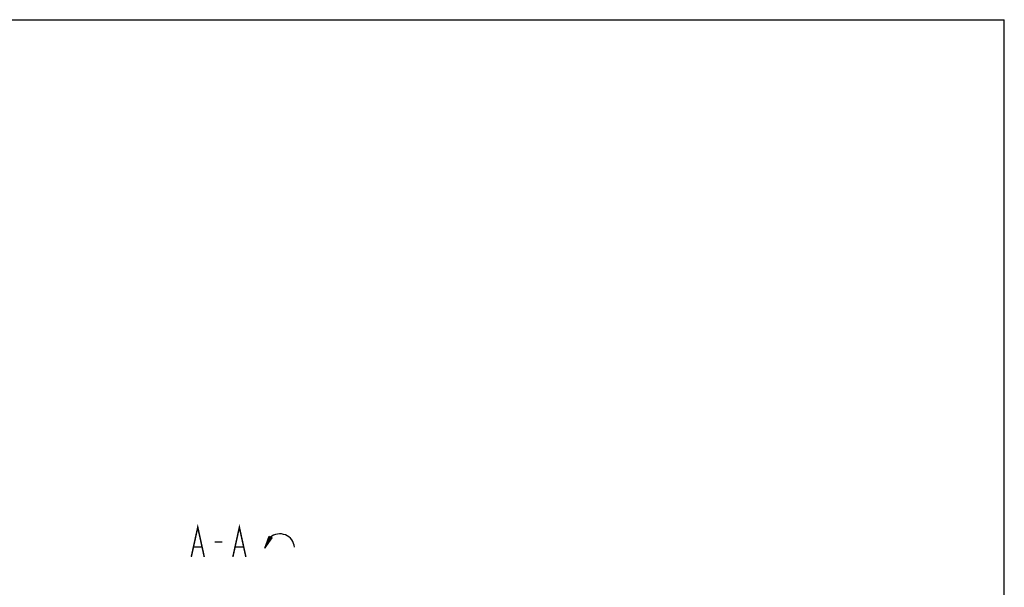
# Model space of a CAD drawing. Header units: millimetres. Extents: x 0 to 559, y 0 to 432.
# Tile 8 of 8: x 327 to 559, y 298 to 432. Entities that reach past the tile are written whole.
import ezdxf

# ---------------------------------------------------------------- set-up
doc = ezdxf.new("R2010")
doc.units = ezdxf.units.MM
doc.header["$LTSCALE"] = 30.734
for name, color, linetype in [('末端法兰_DXF_CONTINUOUS_LINE', 7, 'CONTINUOUS'), ('末端法兰_DXF_FORMAT', 7, 'CONTINUOUS'), ('末端法兰_DXF_TEXT', 7, 'CONTINUOUS')]:
    doc.layers.add(name, color=color, linetype=linetype)

# ---------------------------------------------------------------- blocks, each defined once
blk = doc.blocks.new('XUANZHUAN-Z_BL57', base_point=(388.11, 308.57))
at = {"layer": '末端法兰_DXF_CONTINUOUS_LINE', "color": 2, "linetype": 'Continuous'}
for p, q in [((384.6, 307.23), (385.62, 310.05)), ((385.95, 309.74), (384.6, 307.23)), ((384.6, 307.23), (386.36, 309.66)), ((385.62, 310.05), (386.36, 309.66))]:
    blk.add_line(p, q, dxfattribs=at)
blk.add_arc((388.13, 307.09), 3.5, 5.6366, 130.7106, dxfattribs=at)
blk.add_solid([(384.6, 307.23), (385.62, 310.05), (386.36, 309.66)], dxfattribs=at)

msp = doc.modelspace()

# ---------------------------------------------------------------- linework, layer by layer
at = {"layer": '末端法兰_DXF_FORMAT', "color": 7, "linetype": 'Continuous'}
for p in [(0, 431.8), (558.8, 0)]:
    msp.add_line(p, (558.8, 431.8), dxfattribs=at)
at = {"layer": '末端法兰_DXF_TEXT', "color": 5, "linetype": 'Continuous', "const_width": 0.35}
for points in [[(367.2616, 305.1691), (368.7929, 312.1691), (370.3242, 305.1691)], [(377.0617, 305.1691), (378.5929, 312.1691), (380.1242, 305.1691)], [(372.7742, 308.6691), (374.6117, 308.6691)], [(367.8742, 307.5024), (369.7117, 307.5024)], [(377.6742, 307.5024), (379.5117, 307.5024)]]:
    msp.add_lwpolyline(points, dxfattribs=at)

# ---------------------------------------------------------------- block references
at = {"layer": '末端法兰_DXF_CONTINUOUS_LINE', "color": 2, "linetype": 'Continuous'}
msp.add_blockref('XUANZHUAN-Z_BL57', (388.1061, 308.572), dxfattribs=at)

doc.saveas('drawing.dxf')
